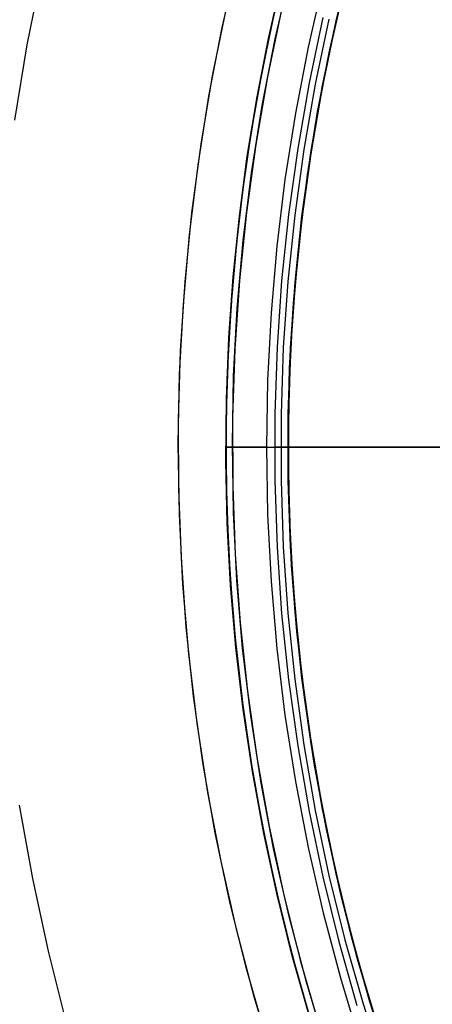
# Model space of a CAD drawing. Header units: millimetres. Extents: x 6049 to 7254, y -11340 to -10297.
# Tile 73 of 237: x 6571 to 6586, y -10701 to -10664. Entities that reach past the tile are written whole.
import ezdxf

# ---------------------------------------------------------------- set-up
doc = ezdxf.new("R2010")
doc.units = ezdxf.units.MM
doc.layers.add('color', color=7, linetype='Continuous')

msp = doc.modelspace()

# ---------------------------------------------------------------- linework, layer by layer
at = {"color": 8, "true_color": 0x7f7f7f}
for p, q in [((6583.034, -10662.126, 88.1), (6582.461, -10664.479, 88.1)), ((6582.496, -10664.31, 89.35), (6583.082, -10661.932, 89.35)), ((6582.496, -10664.31, 46.475), (6583.082, -10661.932, 46.475)), ((6580.614, -10662.295, 68.662), (6580.04, -10664.764, 68.662)), ((6583.005, -10662.226, 57.777), (6582.479, -10664.384, 57.285)), ((6579.997, -10664.965, 56.882), (6580.483, -10662.825, 57.366)), ((6582.017, -10662.865, 46.475), (6581.462, -10665.288, 46.475)), ((6582.017, -10662.865, 46.475), (6581.462, -10665.288, 46.475)), ((6582.737, -10663.3, 88.1), (6582.204, -10665.663, 88.1)), ((6582.737, -10663.3, 88.1), (6582.204, -10665.663, 88.1)), ((6582.261, -10665.376, 64.783), (6582.782, -10663.105, 65.298)), ((6580.254, -10663.798, 47.975), (6579.734, -10666.273, 47.975)), ((6580.254, -10663.798, 89.35), (6579.734, -10666.273, 89.35)), ((6580.271, -10663.724, 64.884), (6579.793, -10665.967, 64.38)), ((6582.637, -10663.704, 67.912), (6582.115, -10666.085, 67.912)), ((6582.006, -10664.198, 88.605), (6581.499, -10666.612, 88.605)), ((6582.006, -10664.198, 88.605), (6581.499, -10666.612, 88.605)), ((6582.234, -10664.25, 89.031), (6581.728, -10666.656, 89.031)), ((6582.234, -10664.25, 89.031), (6581.728, -10666.656, 89.031)), ((6581.992, -10666.707, 89.35), (6582.496, -10664.31, 89.35)), ((6581.992, -10666.707, 46.475), (6582.496, -10664.31, 46.475)), ((6582.479, -10664.384, 57.285), (6582.018, -10666.574, 56.794)), ((6580.04, -10664.764, 68.662), (6579.552, -10667.252, 68.662)), ((6582.461, -10664.479, 88.1), (6581.968, -10666.851, 88.1)), ((6579.573, -10667.134, 56.4), (6579.997, -10664.965, 56.882)), ((6581.462, -10665.288, 46.475), (6580.991, -10667.729, 46.475)), ((6581.462, -10665.288, 46.475), (6580.991, -10667.729, 46.475)), ((6581.812, -10667.681, 64.271), (6582.261, -10665.376, 64.783)), ((6582.204, -10665.663, 88.1), (6581.752, -10668.043, 88.1)), ((6582.204, -10665.663, 88.1), (6581.752, -10668.043, 88.1)), ((6579.793, -10665.967, 64.38), (6579.383, -10668.242, 63.878)), ((6582.115, -10666.085, 67.912), (6581.674, -10668.482, 67.912)), ((6579.734, -10666.273, 47.975), (6579.299, -10668.763, 47.975)), ((6579.734, -10666.273, 89.35), (6579.299, -10668.763, 89.35)), ((6582.018, -10666.574, 56.794), (6581.623, -10668.794, 56.304)), ((6581.499, -10666.612, 88.605), (6581.076, -10669.042, 88.605)), ((6581.499, -10666.612, 88.605), (6581.076, -10669.042, 88.605)), ((6581.728, -10666.656, 89.031), (6581.306, -10669.078, 89.031)), ((6581.728, -10666.656, 89.031), (6581.306, -10669.078, 89.031)), ((6581.968, -10666.851, 88.1), (6581.556, -10669.238, 88.1)), ((6581.572, -10669.119, 89.35), (6581.992, -10666.707, 89.35)), ((6581.572, -10669.119, 46.475), (6581.992, -10666.707, 46.475)), ((6579.552, -10667.252, 68.662), (6579.151, -10669.756, 68.662)), ((6579.213, -10669.329, 55.919), (6579.573, -10667.134, 56.4)), ((6581.437, -10670.017, 63.76), (6581.812, -10667.681, 64.271)), ((6580.991, -10667.729, 46.475), (6580.605, -10670.184, 46.475)), ((6580.991, -10667.729, 46.475), (6580.605, -10670.184, 46.475)), ((6581.752, -10668.043, 88.1), (6581.381, -10670.437, 88.1)), ((6581.752, -10668.043, 88.1), (6581.381, -10670.437, 88.1)), ((6579.383, -10668.242, 63.878), (6579.043, -10670.543, 63.379)), ((6579.299, -10668.763, 47.975), (6578.951, -10671.268, 47.975)), ((6579.299, -10668.763, 89.35), (6578.951, -10671.268, 89.35)), ((6581.674, -10668.482, 67.912), (6581.317, -10670.892, 67.912)), ((6581.076, -10669.042, 88.605), (6580.736, -10671.484, 88.605)), ((6581.076, -10669.042, 88.605), (6580.736, -10671.484, 88.605)), ((6581.306, -10669.078, 89.031), (6580.968, -10671.513, 89.031)), ((6581.306, -10669.078, 89.031), (6580.968, -10671.513, 89.031)), ((6581.235, -10671.545, 89.35), (6581.572, -10669.119, 89.35)), ((6581.235, -10671.545, 46.475), (6581.572, -10669.119, 46.475)), ((6581.623, -10668.794, 56.304), (6581.298, -10671.04, 55.818)), ((6578.918, -10671.549, 55.441), (6579.213, -10669.329, 55.919)), ((6581.556, -10669.238, 88.1), (6581.226, -10671.638, 88.1)), ((6579.151, -10669.756, 68.662), (6578.836, -10672.272, 68.662)), ((6580.605, -10670.184, 46.475), (6580.305, -10672.652, 46.475)), ((6580.605, -10670.184, 46.475), (6580.305, -10672.652, 46.475)), ((6581.138, -10672.38, 63.253), (6581.437, -10670.017, 63.76)), ((6579.043, -10670.543, 63.379), (6578.775, -10672.869, 62.883)), ((6581.381, -10670.437, 88.1), (6581.092, -10672.842, 88.1)), ((6581.381, -10670.437, 88.1), (6581.092, -10672.842, 88.1)), ((6581.317, -10670.892, 67.912), (6581.042, -10673.314, 67.912)), ((6578.951, -10671.268, 47.975), (6578.69, -10673.783, 47.975)), ((6578.951, -10671.268, 89.35), (6578.69, -10673.783, 89.35)), ((6581.298, -10671.04, 55.818), (6581.043, -10673.311, 55.334)), ((6578.689, -10673.789, 54.967), (6578.918, -10671.549, 55.441)), ((6580.736, -10671.484, 88.605), (6580.481, -10673.938, 88.605)), ((6580.736, -10671.484, 88.605), (6580.481, -10673.938, 88.605)), ((6580.968, -10671.513, 89.031), (6580.713, -10673.958, 89.031)), ((6580.968, -10671.513, 89.031), (6580.713, -10673.958, 89.031)), ((6581.226, -10671.638, 88.1), (6580.979, -10674.047, 88.1)), ((6580.981, -10673.981, 89.35), (6581.235, -10671.545, 89.35)), ((6580.981, -10673.981, 46.475), (6581.235, -10671.545, 46.475)), ((6578.836, -10672.272, 68.662), (6578.609, -10674.797, 68.662)), ((6580.918, -10674.767, 62.751), (6581.138, -10672.38, 63.253)), ((6580.305, -10672.652, 46.475), (6580.089, -10675.128, 46.475)), ((6580.305, -10672.652, 46.475), (6580.089, -10675.128, 46.475)), ((6578.775, -10672.869, 62.883), (6578.58, -10675.216, 62.391)), ((6581.092, -10672.842, 88.1), (6580.886, -10675.255, 88.1)), ((6581.092, -10672.842, 88.1), (6580.886, -10675.255, 88.1)), ((6581.042, -10673.314, 67.912), (6580.851, -10675.743, 67.912)), ((6581.043, -10673.311, 55.334), (6580.86, -10675.601, 54.855)), ((6578.69, -10673.783, 47.975), (6578.515, -10676.305, 47.975)), ((6578.69, -10673.783, 89.35), (6578.515, -10676.305, 89.35)), ((6578.529, -10676.048, 54.497), (6578.689, -10673.789, 54.967)), ((6580.481, -10673.938, 88.605), (6580.311, -10676.398, 88.605)), ((6580.481, -10673.938, 88.605), (6580.311, -10676.398, 88.605)), ((6580.713, -10673.958, 89.031), (6580.544, -10676.41, 89.031)), ((6580.713, -10673.958, 89.031), (6580.544, -10676.41, 89.031)), ((6580.812, -10676.424, 89.35), (6580.981, -10673.981, 89.35)), ((6580.812, -10676.424, 46.475), (6580.981, -10673.981, 46.475)), ((6580.979, -10674.047, 88.1), (6580.813, -10676.464, 88.1)), ((6578.609, -10674.797, 68.662), (6578.47, -10677.329, 68.662)), ((6580.778, -10677.174, 62.253), (6580.918, -10674.767, 62.751)), ((6578.58, -10675.216, 62.391), (6578.46, -10677.581, 61.904)), ((6580.089, -10675.128, 46.475), (6579.96, -10677.611, 46.475)), ((6580.089, -10675.128, 46.475), (6579.96, -10677.611, 46.475)), ((6580.886, -10675.255, 88.1), (6580.762, -10677.674, 88.1)), ((6580.886, -10675.255, 88.1), (6580.762, -10677.674, 88.1)), ((6580.86, -10675.601, 54.855), (6580.751, -10677.909, 54.381)), ((6578.439, -10678.322, 54.032), (6578.529, -10676.048, 54.497)), ((6580.851, -10675.743, 67.912), (6580.743, -10678.178, 67.912)), ((6578.515, -10676.305, 47.975), (6578.428, -10678.832, 47.975)), ((6578.515, -10676.305, 89.35), (6578.428, -10678.832, 89.35)), ((6580.311, -10676.398, 88.605), (6580.226, -10678.863, 88.605)), ((6580.311, -10676.398, 88.605), (6580.226, -10678.863, 88.605)), ((6580.544, -10676.41, 89.031), (6580.459, -10678.867, 89.031)), ((6580.544, -10676.41, 89.031), (6580.459, -10678.867, 89.031)), ((6580.728, -10678.872, 89.35), (6580.812, -10676.424, 89.35)), ((6580.728, -10678.872, 46.475), (6580.812, -10676.424, 46.475)), ((6580.813, -10676.464, 88.1), (6580.731, -10678.885, 88.1)), ((6578.47, -10677.329, 68.662), (6578.418, -10679.864, 68.662)), ((6580.719, -10679.596, 61.762), (6580.778, -10677.174, 62.253)), ((6578.46, -10677.581, 61.904), (6578.417, -10679.96, 61.424)), ((6579.96, -10677.611, 46.475), (6579.917, -10680.096, 46.475)), ((6579.96, -10677.611, 46.475), (6579.917, -10680.096, 46.475)), ((6580.762, -10677.674, 88.1), (6580.72, -10680.096, 88.1)), ((6580.762, -10677.674, 88.1), (6580.72, -10680.096, 88.1)), ((6580.751, -10677.909, 54.381), (6580.717, -10680.23, 53.913)), ((6580.743, -10678.178, 67.912), (6580.719, -10680.615, 67.912)), ((6578.419, -10680.608, 53.573), (6578.439, -10678.322, 54.032)), ((6578.428, -10678.832, 47.975), (6578.428, -10681.36, 47.975)), ((6578.428, -10678.832, 89.35), (6578.428, -10681.36, 89.35)), ((6580.226, -10678.863, 88.605), (6580.226, -10681.329, 88.605)), ((6580.226, -10678.863, 88.605), (6580.226, -10681.329, 88.605)), ((6580.459, -10678.867, 89.031), (6580.459, -10681.325, 89.031)), ((6580.459, -10678.867, 89.031), (6580.459, -10681.325, 89.031)), ((6580.728, -10681.321, 89.35), (6580.728, -10678.872, 89.35)), ((6580.728, -10681.321, 46.475), (6580.728, -10678.872, 46.475)), ((6580.731, -10678.885, 88.1), (6580.731, -10681.307, 88.1)), ((6580.744, -10682.031, 61.278), (6580.719, -10679.596, 61.762)), ((6578.417, -10679.96, 61.424), (6578.452, -10682.349, 60.95)), ((6578.418, -10679.864, 68.662), (6578.454, -10682.399, 68.662)), ((6578.418, -10680.096, 47.924), (6578.417, -10680.096, 47.975)), ((6578.417, -10680.096, 89.35), (6580.717, -10680.096, 89.35)), ((6578.417, -10680.096, 47.975), (6578.417, -10680.096, 53.675)), ((6578.417, -10680.096, 61.397), (6578.417, -10680.096, 89.35)), ((6578.421, -10680.096, 47.873), (6578.418, -10680.096, 47.924)), ((6578.425, -10680.096, 47.822), (6578.421, -10680.096, 47.873)), ((6578.431, -10680.096, 47.771), (6578.425, -10680.096, 47.822)), ((6578.439, -10680.096, 47.72), (6578.431, -10680.096, 47.771)), ((6578.449, -10680.096, 47.67), (6578.439, -10680.096, 47.72)), ((6578.46, -10680.096, 47.62), (6578.449, -10680.096, 47.67)), ((6578.473, -10680.096, 47.57), (6578.46, -10680.096, 47.62)), ((6578.488, -10680.096, 47.521), (6578.473, -10680.096, 47.57)), ((6578.504, -10680.096, 47.473), (6578.488, -10680.096, 47.521)), ((6578.522, -10680.096, 47.425), (6578.504, -10680.096, 47.473)), ((6578.541, -10680.096, 47.377), (6578.522, -10680.096, 47.425)), ((6578.563, -10680.096, 47.331), (6578.541, -10680.096, 47.377)), ((6578.585, -10680.096, 47.285), (6578.563, -10680.096, 47.331)), ((6578.61, -10680.096, 47.24), (6578.585, -10680.096, 47.285)), ((6578.636, -10680.096, 47.196), (6578.61, -10680.096, 47.24)), ((6578.663, -10680.096, 47.152), (6578.636, -10680.096, 47.196)), ((6578.692, -10680.096, 47.11), (6578.663, -10680.096, 47.152)), ((6578.722, -10680.096, 47.069), (6578.692, -10680.096, 47.11)), ((6578.754, -10680.096, 47.028), (6578.722, -10680.096, 47.069)), ((6578.787, -10680.096, 46.989), (6578.754, -10680.096, 47.028)), ((6578.821, -10680.096, 46.951), (6578.787, -10680.096, 46.989)), ((6578.857, -10680.096, 46.914), (6578.821, -10680.096, 46.951)), ((6578.893, -10680.096, 46.879), (6578.857, -10680.096, 46.914)), ((6578.931, -10680.096, 46.844), (6578.893, -10680.096, 46.879)), ((6578.971, -10680.096, 46.811), (6578.931, -10680.096, 46.844)), ((6579.011, -10680.096, 46.78), (6578.971, -10680.096, 46.811)), ((6579.052, -10680.096, 46.75), (6579.011, -10680.096, 46.78)), ((6579.095, -10680.096, 46.721), (6579.052, -10680.096, 46.75)), ((6579.138, -10680.096, 46.693), (6579.095, -10680.096, 46.721)), ((6579.182, -10680.096, 46.668), (6579.138, -10680.096, 46.693)), ((6579.227, -10680.096, 46.643), (6579.182, -10680.096, 46.668)), ((6579.273, -10680.096, 46.62), (6579.227, -10680.096, 46.643)), ((6579.32, -10680.096, 46.599), (6579.273, -10680.096, 46.62)), ((6579.367, -10680.096, 46.58), (6579.32, -10680.096, 46.599)), ((6579.415, -10680.096, 46.562), (6579.367, -10680.096, 46.58)), ((6579.464, -10680.096, 46.545), (6579.415, -10680.096, 46.562)), ((6579.513, -10680.096, 46.531), (6579.464, -10680.096, 46.545)), ((6579.562, -10680.096, 46.518), (6579.513, -10680.096, 46.531)), ((6579.612, -10680.096, 46.506), (6579.562, -10680.096, 46.518)), ((6579.662, -10680.096, 46.497), (6579.612, -10680.096, 46.506)), ((6579.713, -10680.096, 46.489), (6579.662, -10680.096, 46.497)), ((6579.764, -10680.096, 46.483), (6579.713, -10680.096, 46.489)), ((6579.815, -10680.096, 46.478), (6579.764, -10680.096, 46.483)), ((6579.866, -10680.096, 46.476), (6579.815, -10680.096, 46.478)), ((6579.917, -10680.096, 46.475), (6579.866, -10680.096, 46.476)), ((6579.917, -10680.096, 46.475), (6579.96, -10682.582, 46.475)), ((6579.917, -10680.096, 46.475), (6579.96, -10682.582, 46.475)), ((6579.917, -10680.096, 46.475), (6580.717, -10680.096, 46.475)), ((6580.215, -10680.096, 88.605), (6580.215, -10680.096, 88.623)), ((6580.215, -10680.096, 88.623), (6580.216, -10680.096, 88.64)), ((6580.216, -10680.096, 88.571), (6580.215, -10680.096, 88.588)), ((6580.215, -10680.096, 88.588), (6580.215, -10680.096, 88.605)), ((6580.216, -10680.096, 88.64), (6580.218, -10680.096, 88.657)), ((6580.218, -10680.096, 88.553), (6580.216, -10680.096, 88.571)), ((6580.218, -10680.096, 88.657), (6580.22, -10680.096, 88.675)), ((6580.22, -10680.096, 88.536), (6580.218, -10680.096, 88.553)), ((6580.22, -10680.096, 88.675), (6580.223, -10680.096, 88.692)), ((6580.223, -10680.096, 88.519), (6580.22, -10680.096, 88.536)), ((6580.223, -10680.096, 88.692), (6580.226, -10680.096, 88.709)), ((6580.226, -10680.096, 88.502), (6580.223, -10680.096, 88.519)), ((6580.226, -10680.096, 88.709), (6580.23, -10680.096, 88.726)), ((6580.23, -10680.096, 88.486), (6580.226, -10680.096, 88.502)), ((6580.23, -10680.096, 88.726), (6580.234, -10680.096, 88.743)), ((6580.234, -10680.096, 88.469), (6580.23, -10680.096, 88.486)), ((6580.234, -10680.096, 88.743), (6580.239, -10680.096, 88.76)), ((6580.239, -10680.096, 88.452), (6580.234, -10680.096, 88.469)), ((6580.239, -10680.096, 88.76), (6580.245, -10680.096, 88.776)), ((6580.244, -10680.096, 88.436), (6580.239, -10680.096, 88.452)), ((6580.25, -10680.096, 88.42), (6580.244, -10680.096, 88.436)), ((6580.245, -10680.096, 88.776), (6580.251, -10680.096, 88.793)), ((6580.257, -10680.096, 88.404), (6580.25, -10680.096, 88.42)), ((6580.251, -10680.096, 88.793), (6580.258, -10680.096, 88.809)), ((6580.264, -10680.096, 88.388), (6580.257, -10680.096, 88.404)), ((6580.258, -10680.096, 88.809), (6580.265, -10680.096, 88.825)), ((6580.272, -10680.096, 88.373), (6580.264, -10680.096, 88.388)), ((6580.265, -10680.096, 88.825), (6580.273, -10680.096, 88.84)), ((6580.28, -10680.096, 88.358), (6580.272, -10680.096, 88.373)), ((6580.273, -10680.096, 88.84), (6580.282, -10680.096, 88.855)), ((6580.289, -10680.096, 88.343), (6580.28, -10680.096, 88.358)), ((6580.282, -10680.096, 88.855), (6580.29, -10680.096, 88.87)), ((6580.298, -10680.096, 88.328), (6580.289, -10680.096, 88.343)), ((6580.29, -10680.096, 88.87), (6580.3, -10680.096, 88.885)), ((6580.308, -10680.096, 88.314), (6580.298, -10680.096, 88.328)), ((6580.3, -10680.096, 88.885), (6580.31, -10680.096, 88.899)), ((6580.318, -10680.096, 88.3), (6580.308, -10680.096, 88.314)), ((6580.31, -10680.096, 88.899), (6580.32, -10680.096, 88.914)), ((6580.328, -10680.096, 88.286), (6580.318, -10680.096, 88.3)), ((6580.32, -10680.096, 88.914), (6580.331, -10680.096, 88.927)), ((6580.34, -10680.096, 88.273), (6580.328, -10680.096, 88.286)), ((6580.331, -10680.096, 88.927), (6580.342, -10680.096, 88.94)), ((6580.351, -10680.096, 88.26), (6580.34, -10680.096, 88.273)), ((6580.342, -10680.096, 88.94), (6580.354, -10680.096, 88.953)), ((6580.363, -10680.096, 88.248), (6580.351, -10680.096, 88.26)), ((6580.354, -10680.096, 88.953), (6580.367, -10680.096, 88.966)), ((6580.376, -10680.096, 88.236), (6580.363, -10680.096, 88.248)), ((6580.367, -10680.096, 88.966), (6580.379, -10680.096, 88.978)), ((6580.388, -10680.096, 88.224), (6580.376, -10680.096, 88.236)), ((6580.379, -10680.096, 88.978), (6580.392, -10680.096, 88.989)), ((6580.402, -10680.096, 88.213), (6580.388, -10680.096, 88.224)), ((6580.392, -10680.096, 88.989), (6580.406, -10680.096, 89)), ((6580.415, -10680.096, 88.203), (6580.402, -10680.096, 88.213)), ((6580.406, -10680.096, 89), (6580.42, -10680.096, 89.011)), ((6580.429, -10680.096, 88.192), (6580.415, -10680.096, 88.203)), ((6580.42, -10680.096, 89.011), (6580.434, -10680.096, 89.021)), ((6580.443, -10680.096, 88.183), (6580.429, -10680.096, 88.192)), ((6580.434, -10680.096, 89.021), (6580.448, -10680.096, 89.031)), ((6580.458, -10680.096, 88.174), (6580.443, -10680.096, 88.183)), ((6601.46, -10680.096, 103.067), (6580.448, -10680.096, 89.031)), ((6580.473, -10680.096, 88.165), (6580.458, -10680.096, 88.174)), ((6580.488, -10680.096, 88.157), (6580.473, -10680.096, 88.165)), ((6580.503, -10680.096, 88.149), (6580.488, -10680.096, 88.157)), ((6580.519, -10680.096, 88.142), (6580.503, -10680.096, 88.149)), ((6580.535, -10680.096, 88.135), (6580.519, -10680.096, 88.142)), ((6580.551, -10680.096, 88.129), (6580.535, -10680.096, 88.135)), ((6580.567, -10680.096, 88.124), (6580.551, -10680.096, 88.129)), ((6580.584, -10680.096, 88.119), (6580.567, -10680.096, 88.124)), ((6580.601, -10680.096, 88.114), (6580.584, -10680.096, 88.119)), ((6580.618, -10680.096, 88.111), (6580.601, -10680.096, 88.114)), ((6580.634, -10680.096, 88.107), (6580.618, -10680.096, 88.111)), ((6580.652, -10680.096, 88.105), (6580.634, -10680.096, 88.107)), ((6580.669, -10680.096, 88.103), (6580.652, -10680.096, 88.105)), ((6580.686, -10680.096, 88.101), (6580.669, -10680.096, 88.103)), ((6580.703, -10680.096, 88.1), (6580.686, -10680.096, 88.101)), ((6580.72, -10680.096, 88.1), (6580.703, -10680.096, 88.1)), ((6580.717, -10680.096, 46.475), (6580.717, -10680.096, 53.943)), ((6580.717, -10680.096, 61.662), (6580.717, -10680.096, 89.35)), ((6580.717, -10680.23, 53.913), (6580.76, -10682.561, 53.452)), ((6580.72, -10680.096, 88.1), (6580.762, -10682.518, 88.1)), ((6580.72, -10680.096, 88.1), (6580.762, -10682.518, 88.1)), ((6580.72, -10680.096, 88.1), (6599.569, -10680.096, 88.1)), ((6578.471, -10682.902, 53.12), (6578.419, -10680.608, 53.573)), ((6580.719, -10680.615, 67.912), (6580.779, -10683.051, 67.912)), ((6578.428, -10681.36, 47.975), (6578.515, -10683.887, 47.975)), ((6578.428, -10681.36, 89.35), (6578.515, -10683.887, 89.35)), ((6580.226, -10681.329, 88.605), (6580.311, -10683.794, 88.605)), ((6580.226, -10681.329, 88.605), (6580.311, -10683.794, 88.605)), ((6580.459, -10681.325, 89.031), (6580.544, -10683.782, 89.031)), ((6580.459, -10681.325, 89.031), (6580.544, -10683.782, 89.031)), ((6580.812, -10683.768, 89.35), (6580.728, -10681.321, 89.35)), ((6580.812, -10683.768, 46.475), (6580.728, -10681.321, 46.475)), ((6580.731, -10681.307, 88.1), (6580.813, -10683.728, 88.1)), ((6580.852, -10684.473, 60.803), (6580.744, -10682.031, 61.278)), ((6578.452, -10682.349, 60.95), (6578.565, -10684.745, 60.484)), ((6578.454, -10682.399, 68.662), (6578.577, -10684.932, 68.662)), ((6579.96, -10682.582, 46.475), (6580.089, -10685.064, 46.475)), ((6579.96, -10682.582, 46.475), (6580.089, -10685.064, 46.475)), ((6580.76, -10682.561, 53.452), (6580.88, -10684.898, 52.999)), ((6580.762, -10682.518, 88.1), (6580.886, -10684.937, 88.1)), ((6580.762, -10682.518, 88.1), (6580.886, -10684.937, 88.1)), ((6578.595, -10685.202, 52.674), (6578.471, -10682.902, 53.12)), ((6580.779, -10683.051, 67.912), (6580.922, -10685.484, 67.912)), ((6578.515, -10683.887, 47.975), (6578.69, -10686.41, 47.975)), ((6578.515, -10683.887, 89.35), (6578.69, -10686.41, 89.35)), ((6580.311, -10683.794, 88.605), (6580.481, -10686.255, 88.605)), ((6580.311, -10683.794, 88.605), (6580.481, -10686.255, 88.605)), ((6580.544, -10683.782, 89.031), (6580.713, -10686.235, 89.031)), ((6580.544, -10683.782, 89.031), (6580.713, -10686.235, 89.031)), ((6580.981, -10686.211, 89.35), (6580.812, -10683.768, 89.35)), ((6580.981, -10686.211, 46.475), (6580.812, -10683.768, 46.475)), ((6580.813, -10683.728, 88.1), (6580.979, -10686.145, 88.1)), ((6578.565, -10684.745, 60.484), (6578.757, -10687.144, 60.027)), ((6581.046, -10686.919, 60.336), (6580.852, -10684.473, 60.803)), ((6578.577, -10684.932, 68.662), (6578.788, -10687.458, 68.662)), ((6580.089, -10685.064, 46.475), (6580.305, -10687.54, 46.475)), ((6580.089, -10685.064, 46.475), (6580.305, -10687.54, 46.475)), ((6580.88, -10684.898, 52.999), (6581.078, -10687.237, 52.554)), ((6580.886, -10684.937, 88.1), (6581.092, -10687.351, 88.1)), ((6580.886, -10684.937, 88.1), (6581.092, -10687.351, 88.1)), ((6578.793, -10687.504, 52.237), (6578.595, -10685.202, 52.674)), ((6580.922, -10685.484, 67.912), (6581.149, -10687.911, 67.912)), ((6580.481, -10686.255, 88.605), (6580.736, -10688.708, 88.605)), ((6580.481, -10686.255, 88.605), (6580.736, -10688.708, 88.605)), ((6580.713, -10686.235, 89.031), (6580.968, -10688.68, 89.031)), ((6580.713, -10686.235, 89.031), (6580.968, -10688.68, 89.031)), ((6580.979, -10686.145, 88.1), (6581.226, -10688.554, 88.1)), ((6581.235, -10688.647, 89.35), (6580.981, -10686.211, 89.35)), ((6581.235, -10688.647, 46.475), (6580.981, -10686.211, 46.475)), ((6578.69, -10686.41, 47.975), (6578.951, -10688.925, 47.975)), ((6578.69, -10686.41, 89.35), (6578.951, -10688.925, 89.35)), ((6581.325, -10689.363, 59.879), (6581.046, -10686.919, 60.336)), ((6578.757, -10687.144, 60.027), (6579.029, -10689.542, 59.579)), ((6581.078, -10687.237, 52.554), (6581.353, -10689.574, 52.118)), ((6581.092, -10687.351, 88.1), (6581.381, -10689.756, 88.1)), ((6581.092, -10687.351, 88.1), (6581.381, -10689.756, 88.1)), ((6578.788, -10687.458, 68.662), (6579.087, -10689.976, 68.662)), ((6579.064, -10689.804, 51.808), (6578.793, -10687.504, 52.237)), ((6580.305, -10687.54, 46.475), (6580.605, -10690.008, 46.475)), ((6580.305, -10687.54, 46.475), (6580.605, -10690.008, 46.475)), ((6581.149, -10687.911, 67.912), (6581.459, -10690.328, 67.912)), ((6580.736, -10688.708, 88.605), (6581.076, -10691.151, 88.605)), ((6580.736, -10688.708, 88.605), (6581.076, -10691.151, 88.605)), ((6580.968, -10688.68, 89.031), (6581.306, -10691.115, 89.031)), ((6580.968, -10688.68, 89.031), (6581.306, -10691.115, 89.031)), ((6581.226, -10688.554, 88.1), (6581.556, -10690.954, 88.1)), ((6581.572, -10691.073, 89.35), (6581.235, -10688.647, 89.35)), ((6581.572, -10691.073, 46.475), (6581.235, -10688.647, 46.475)), ((6578.951, -10688.925, 47.975), (6579.299, -10691.429, 47.975)), ((6578.951, -10688.925, 89.35), (6579.299, -10691.429, 89.35)), ((6579.029, -10689.542, 59.579), (6579.38, -10691.934, 59.141)), ((6581.69, -10691.802, 59.434), (6581.325, -10689.363, 59.879)), ((6579.408, -10692.099, 51.389), (6579.064, -10689.804, 51.808)), ((6581.353, -10689.574, 52.118), (6581.707, -10691.907, 51.693)), ((6581.381, -10689.756, 88.1), (6581.752, -10692.15, 88.1)), ((6581.381, -10689.756, 88.1), (6581.752, -10692.15, 88.1)), ((6579.087, -10689.976, 68.662), (6579.472, -10692.482, 68.662)), ((6580.605, -10690.008, 46.475), (6580.991, -10692.463, 46.475)), ((6580.605, -10690.008, 46.475), (6580.991, -10692.463, 46.475)), ((6581.459, -10690.328, 67.912), (6581.852, -10692.733, 67.912)), ((6581.556, -10690.954, 88.1), (6581.968, -10693.341, 88.1)), ((6581.076, -10691.151, 88.605), (6581.499, -10693.58, 88.605)), ((6581.076, -10691.151, 88.605), (6581.499, -10693.58, 88.605)), ((6581.306, -10691.115, 89.031), (6581.728, -10693.536, 89.031)), ((6581.306, -10691.115, 89.031), (6581.728, -10693.536, 89.031)), ((6581.992, -10693.486, 89.35), (6581.572, -10691.073, 89.35)), ((6581.992, -10693.486, 46.475), (6581.572, -10691.073, 46.475)), ((6579.299, -10691.429, 47.975), (6579.734, -10693.92, 47.975)), ((6579.299, -10691.429, 89.35), (6579.734, -10693.92, 89.35)), ((6579.38, -10691.934, 59.141), (6579.811, -10694.318, 58.714)), ((6579.825, -10694.386, 50.98), (6579.408, -10692.099, 51.389)), ((6582.14, -10694.23, 59), (6581.69, -10691.802, 59.434)), ((6581.707, -10691.907, 51.693), (6582.139, -10694.229, 51.279)), ((6580.991, -10692.463, 46.475), (6581.462, -10694.904, 46.475)), ((6580.991, -10692.463, 46.475), (6581.462, -10694.904, 46.475)), ((6581.752, -10692.15, 88.1), (6582.204, -10694.529, 88.1)), ((6581.752, -10692.15, 88.1), (6582.204, -10694.529, 88.1)), ((6579.472, -10692.482, 68.662), (6579.944, -10694.974, 68.662)), ((6581.852, -10692.733, 67.912), (6582.327, -10695.123, 67.912)), ((6581.728, -10693.536, 89.031), (6582.234, -10695.942, 89.031)), ((6581.728, -10693.536, 89.031), (6582.234, -10695.942, 89.031)), ((6581.968, -10693.341, 88.1), (6582.461, -10695.713, 88.1)), ((6582.496, -10695.882, 89.35), (6581.992, -10693.486, 89.35)), ((6582.496, -10695.882, 46.475), (6581.992, -10693.486, 46.475)), ((6579.734, -10693.92, 47.975), (6580.254, -10696.394, 47.975)), ((6579.734, -10693.92, 89.35), (6580.254, -10696.394, 89.35)), ((6581.499, -10693.58, 88.605), (6582.006, -10695.994, 88.605)), ((6581.499, -10693.58, 88.605), (6582.006, -10695.994, 88.605)), ((6582.139, -10694.229, 51.279), (6582.649, -10696.539, 50.876)), ((6582.674, -10696.644, 58.579), (6582.14, -10694.23, 59)), ((6579.811, -10694.318, 58.714), (6580.321, -10696.689, 58.299)), ((6580.315, -10696.661, 50.582), (6579.825, -10694.386, 50.98)), ((6582.204, -10694.529, 88.1), (6582.737, -10696.892, 88.1)), ((6582.204, -10694.529, 88.1), (6582.737, -10696.892, 88.1)), ((6579.944, -10694.974, 68.662), (6580.502, -10697.447, 68.662)), ((6581.462, -10694.904, 46.475), (6582.017, -10697.327, 46.475)), ((6581.462, -10694.904, 46.475), (6582.017, -10697.327, 46.475)), ((6582.327, -10695.123, 67.912), (6582.884, -10697.496, 67.912)), ((6582.461, -10695.713, 88.1), (6583.034, -10698.066, 88.1)), ((6582.006, -10695.994, 88.605), (6582.597, -10698.389, 88.605)), ((6582.006, -10695.994, 88.605), (6582.597, -10698.389, 88.605)), ((6582.234, -10695.942, 89.031), (6582.822, -10698.329, 89.031)), ((6582.234, -10695.942, 89.031), (6582.822, -10698.329, 89.031)), ((6583.082, -10698.26, 89.35), (6582.496, -10695.882, 89.35)), ((6583.082, -10698.26, 46.475), (6582.496, -10695.882, 46.475)), ((6580.254, -10696.394, 47.975), (6580.859, -10698.849, 47.975)), ((6580.254, -10696.394, 89.35), (6580.859, -10698.849, 89.35)), ((6580.877, -10698.92, 50.195), (6580.315, -10696.661, 50.582)), ((6580.321, -10696.689, 58.299), (6580.91, -10699.042, 57.896)), ((6582.649, -10696.539, 50.876), (6583.236, -10698.831, 50.485)), ((6583.293, -10699.039, 58.172), (6582.674, -10696.644, 58.579)), ((6582.737, -10696.892, 88.1), (6583.351, -10699.235, 88.1)), ((6582.737, -10696.892, 88.1), (6583.351, -10699.235, 88.1)), ((6580.502, -10697.447, 68.662), (6581.145, -10699.9, 68.662)), ((6582.017, -10697.327, 46.475), (6582.656, -10699.729, 46.475)), ((6582.017, -10697.327, 46.475), (6582.656, -10699.729, 46.475)), ((6582.884, -10697.496, 67.912), (6583.522, -10699.848, 67.912)), ((6583.034, -10698.066, 88.1), (6583.688, -10700.399, 88.1)), ((6583.75, -10700.616, 89.35), (6583.082, -10698.26, 89.35)), ((6583.75, -10700.616, 46.475), (6583.082, -10698.26, 46.475)), ((6582.597, -10698.389, 88.605), (6583.269, -10700.762, 88.605)), ((6582.597, -10698.389, 88.605), (6583.269, -10700.762, 88.605)), ((6582.822, -10698.329, 89.031), (6583.492, -10700.694, 89.031)), ((6582.822, -10698.329, 89.031), (6583.492, -10700.694, 89.031)), ((6580.859, -10698.849, 47.975), (6581.548, -10701.282, 47.975)), ((6580.859, -10698.849, 89.35), (6581.548, -10701.282, 89.35)), ((6581.511, -10701.16, 49.82), (6580.877, -10698.92, 50.195)), ((6583.236, -10698.831, 50.485), (6583.898, -10701.102, 50.107)), ((6580.91, -10699.042, 57.896), (6581.577, -10701.375, 57.507)), ((6583.995, -10701.411, 57.779), (6583.293, -10699.039, 58.172)), ((6583.351, -10699.235, 88.1), (6584.044, -10701.556, 88.1)), ((6583.351, -10699.235, 88.1), (6584.044, -10701.556, 88.1)), ((6582.656, -10699.729, 46.475), (6583.378, -10702.108, 46.475)), ((6582.656, -10699.729, 46.475), (6583.378, -10702.108, 46.475)), ((6581.145, -10699.9, 68.662), (6581.873, -10702.328, 68.662)), ((6583.522, -10699.848, 67.912), (6584.241, -10702.177, 67.912)), ((6583.688, -10700.399, 88.1), (6584.42, -10702.708, 88.1)), ((6583.492, -10700.694, 89.031), (6584.244, -10703.035, 89.031)), ((6583.492, -10700.694, 89.031), (6584.244, -10703.035, 89.031)), ((6584.499, -10702.948, 89.35), (6583.75, -10700.616, 89.35)), ((6584.499, -10702.948, 46.475), (6583.75, -10700.616, 46.475))]:
    msp.add_line(p, q, dxfattribs=at)
at = {"layer": 'color', "color": 254, "true_color": 0xcad1ee}
for p, q in [((6578.286, -10664.563, 43.5), (6578.866, -10662.04, 43.5)), ((6578.286, -10664.563, 32.973), (6578.866, -10662.04, 32.973)), ((6578.286, -10664.563, 43.5), (6578.866, -10662.04, 43.5)), ((6571.075, -10665.199, 17.309), (6571.638, -10662.425, 17.309)), ((6580.243, -10664.977, 43.5), (6580.807, -10662.521, 43.5)), ((6580.243, -10664.977, 33.399), (6580.807, -10662.521, 33.399)), ((6580.243, -10664.977, 43.5), (6580.807, -10662.521, 43.5)), ((6577.929, -10666.357, 22.446), (6578.441, -10663.848, 22.446)), ((6577.929, -10666.357, 22.446), (6578.441, -10663.848, 22.446)), ((6580.477, -10663.908, 23.298), (6579.958, -10666.392, 23.298)), ((6580.477, -10663.908, 23.298), (6579.958, -10666.392, 23.298)), ((6577.793, -10667.105, 43.5), (6578.286, -10664.563, 43.5)), ((6577.793, -10667.105, 32.973), (6578.286, -10664.563, 32.973)), ((6577.793, -10667.105, 43.5), (6578.286, -10664.563, 43.5)), ((6579.763, -10667.451, 43.5), (6580.243, -10664.977, 43.5)), ((6579.763, -10667.451, 33.399), (6580.243, -10664.977, 33.399)), ((6579.763, -10667.451, 43.5), (6580.243, -10664.977, 43.5)), ((6570.609, -10667.992, 17.309), (6571.075, -10665.199, 17.309)), ((6577.503, -10668.882, 22.446), (6577.929, -10666.357, 22.446)), ((6577.503, -10668.882, 22.446), (6577.929, -10666.357, 22.446)), ((6579.958, -10666.392, 23.298), (6579.525, -10668.892, 23.298)), ((6579.958, -10666.392, 23.298), (6579.525, -10668.892, 23.298)), ((6577.389, -10669.662, 43.5), (6577.793, -10667.105, 43.5)), ((6577.389, -10669.662, 32.973), (6577.793, -10667.105, 32.973)), ((6577.389, -10669.662, 43.5), (6577.793, -10667.105, 43.5)), ((6579.37, -10669.94, 43.5), (6579.763, -10667.451, 43.5)), ((6579.37, -10669.94, 33.399), (6579.763, -10667.451, 33.399)), ((6579.37, -10669.94, 43.5), (6579.763, -10667.451, 43.5)), ((6577.163, -10671.421, 22.446), (6577.503, -10668.882, 22.446)), ((6577.163, -10671.421, 22.446), (6577.503, -10668.882, 22.446)), ((6579.525, -10668.892, 23.298), (6579.179, -10671.405, 23.298)), ((6579.525, -10668.892, 23.298), (6579.179, -10671.405, 23.298)), ((6577.073, -10672.232, 43.5), (6577.389, -10669.662, 43.5)), ((6577.073, -10672.232, 32.973), (6577.389, -10669.662, 32.973)), ((6577.073, -10672.232, 43.5), (6577.389, -10669.662, 43.5)), ((6579.062, -10672.442, 43.5), (6579.37, -10669.94, 43.5)), ((6579.062, -10672.442, 33.399), (6579.37, -10669.94, 33.399)), ((6579.062, -10672.442, 43.5), (6579.37, -10669.94, 43.5)), ((6576.91, -10673.969, 22.446), (6577.163, -10671.421, 22.446)), ((6576.91, -10673.969, 22.446), (6577.163, -10671.421, 22.446)), ((6579.179, -10671.405, 23.298), (6578.921, -10673.929, 23.298)), ((6579.179, -10671.405, 23.298), (6578.921, -10673.929, 23.298)), ((6576.846, -10674.811, 43.5), (6577.073, -10672.232, 43.5)), ((6576.846, -10674.811, 32.973), (6577.073, -10672.232, 32.973)), ((6576.846, -10674.811, 43.5), (6577.073, -10672.232, 43.5)), ((6578.841, -10674.952, 43.5), (6579.062, -10672.442, 43.5)), ((6578.841, -10674.952, 33.399), (6579.062, -10672.442, 33.399)), ((6578.841, -10674.952, 43.5), (6579.062, -10672.442, 43.5)), ((6576.745, -10676.525, 22.446), (6576.91, -10673.969, 22.446)), ((6576.745, -10676.525, 22.446), (6576.91, -10673.969, 22.446)), ((6578.921, -10673.929, 23.298), (6578.75, -10676.461, 23.298)), ((6578.921, -10673.929, 23.298), (6578.75, -10676.461, 23.298)), ((6576.708, -10677.396, 43.5), (6576.846, -10674.811, 43.5)), ((6576.708, -10677.396, 32.973), (6576.846, -10674.811, 32.973)), ((6576.708, -10677.396, 43.5), (6576.846, -10674.811, 43.5)), ((6578.707, -10677.468, 43.5), (6578.841, -10674.952, 43.5)), ((6578.707, -10677.468, 33.399), (6578.841, -10674.952, 33.399)), ((6578.707, -10677.468, 43.5), (6578.841, -10674.952, 43.5)), ((6576.667, -10679.085, 22.446), (6576.745, -10676.525, 22.446)), ((6576.667, -10679.085, 22.446), (6576.745, -10676.525, 22.446)), ((6578.75, -10676.461, 23.298), (6578.668, -10678.997, 23.298)), ((6578.75, -10676.461, 23.298), (6578.668, -10678.997, 23.298)), ((6576.66, -10679.985, 43.5), (6576.708, -10677.396, 43.5)), ((6576.66, -10679.985, 32.973), (6576.708, -10677.396, 32.973)), ((6576.66, -10679.985, 43.5), (6576.708, -10677.396, 43.5)), ((6578.66, -10679.988, 43.5), (6578.707, -10677.468, 43.5)), ((6578.66, -10679.988, 33.399), (6578.707, -10677.468, 33.399)), ((6578.66, -10679.988, 43.5), (6578.707, -10677.468, 43.5)), ((6576.676, -10681.645, 22.446), (6576.667, -10679.085, 22.446)), ((6576.676, -10681.645, 22.446), (6576.667, -10679.085, 22.446)), ((6578.668, -10678.997, 23.298), (6578.674, -10681.534, 23.298)), ((6578.668, -10678.997, 23.298), (6578.674, -10681.534, 23.298)), ((6576.701, -10682.574, 43.5), (6576.66, -10679.985, 43.5)), ((6576.701, -10682.574, 32.973), (6576.66, -10679.985, 32.973)), ((6576.701, -10682.574, 43.5), (6576.66, -10679.985, 43.5)), ((6578.7, -10682.508, 43.5), (6578.66, -10679.988, 43.5)), ((6578.7, -10682.508, 33.399), (6578.66, -10679.988, 33.399)), ((6578.7, -10682.508, 43.5), (6578.66, -10679.988, 43.5)), ((6578.674, -10681.534, 23.298), (6578.768, -10684.07, 23.298)), ((6578.674, -10681.534, 23.298), (6578.768, -10684.07, 23.298)), ((6576.772, -10684.205, 22.446), (6576.676, -10681.645, 22.446)), ((6576.772, -10684.205, 22.446), (6576.676, -10681.645, 22.446)), ((6576.831, -10685.16, 43.5), (6576.701, -10682.574, 43.5)), ((6576.831, -10685.16, 32.973), (6576.701, -10682.574, 32.973)), ((6576.831, -10685.16, 43.5), (6576.701, -10682.574, 43.5)), ((6578.826, -10685.025, 43.5), (6578.7, -10682.508, 43.5)), ((6578.826, -10685.025, 33.399), (6578.7, -10682.508, 33.399)), ((6578.826, -10685.025, 43.5), (6578.7, -10682.508, 43.5)), ((6578.768, -10684.07, 23.298), (6578.95, -10686.6, 23.298)), ((6578.768, -10684.07, 23.298), (6578.95, -10686.6, 23.298)), ((6576.956, -10686.759, 22.446), (6576.772, -10684.205, 22.446)), ((6576.956, -10686.759, 22.446), (6576.772, -10684.205, 22.446)), ((6577.05, -10687.739, 43.5), (6576.831, -10685.16, 43.5)), ((6577.05, -10687.739, 32.973), (6576.831, -10685.16, 32.973)), ((6577.05, -10687.739, 43.5), (6576.831, -10685.16, 43.5)), ((6579.04, -10687.536, 43.5), (6578.826, -10685.025, 43.5)), ((6579.04, -10687.536, 33.399), (6578.826, -10685.025, 33.399)), ((6579.04, -10687.536, 43.5), (6578.826, -10685.025, 43.5)), ((6578.95, -10686.6, 23.298), (6579.22, -10689.123, 23.298)), ((6578.95, -10686.6, 23.298), (6579.22, -10689.123, 23.298)), ((6577.227, -10689.306, 22.446), (6576.956, -10686.759, 22.446)), ((6577.227, -10689.306, 22.446), (6576.956, -10686.759, 22.446)), ((6579.34, -10690.038, 43.5), (6579.04, -10687.536, 43.5)), ((6579.34, -10690.038, 33.399), (6579.04, -10687.536, 33.399)), ((6579.34, -10690.038, 43.5), (6579.04, -10687.536, 43.5)), ((6577.359, -10690.31, 43.5), (6577.05, -10687.739, 43.5)), ((6577.359, -10690.31, 32.973), (6577.05, -10687.739, 32.973)), ((6577.359, -10690.31, 43.5), (6577.05, -10687.739, 43.5)), ((6579.22, -10689.123, 23.298), (6579.577, -10691.635, 23.298)), ((6579.22, -10689.123, 23.298), (6579.577, -10691.635, 23.298)), ((6577.585, -10691.841, 22.446), (6577.227, -10689.306, 22.446)), ((6577.585, -10691.841, 22.446), (6577.227, -10689.306, 22.446)), ((6579.726, -10692.528, 43.5), (6579.34, -10690.038, 43.5)), ((6579.726, -10692.528, 33.399), (6579.34, -10690.038, 33.399)), ((6579.726, -10692.528, 43.5), (6579.34, -10690.038, 43.5)), ((6577.755, -10692.869, 43.5), (6577.359, -10690.31, 43.5)), ((6577.755, -10692.869, 32.973), (6577.359, -10690.31, 32.973)), ((6577.755, -10692.869, 43.5), (6577.359, -10690.31, 43.5)), ((6579.577, -10691.635, 23.298), (6580.022, -10694.133, 23.298)), ((6579.577, -10691.635, 23.298), (6580.022, -10694.133, 23.298)), ((6578.029, -10694.363, 22.446), (6577.585, -10691.841, 22.446)), ((6578.029, -10694.363, 22.446), (6577.585, -10691.841, 22.446)), ((6580.198, -10695.004, 43.5), (6579.726, -10692.528, 43.5)), ((6580.198, -10695.004, 33.399), (6579.726, -10692.528, 33.399)), ((6580.198, -10695.004, 43.5), (6579.726, -10692.528, 43.5)), ((6578.24, -10695.412, 43.5), (6577.755, -10692.869, 43.5)), ((6578.24, -10695.412, 32.973), (6577.755, -10692.869, 32.973)), ((6578.24, -10695.412, 43.5), (6577.755, -10692.869, 43.5)), ((6571.278, -10696.055, 17.309), (6570.788, -10693.347, 17.309)), ((6580.022, -10694.133, 23.298), (6580.553, -10696.614, 23.298)), ((6580.022, -10694.133, 23.298), (6580.553, -10696.614, 23.298)), ((6578.559, -10696.869, 22.446), (6578.029, -10694.363, 22.446)), ((6578.559, -10696.869, 22.446), (6578.029, -10694.363, 22.446)), ((6580.755, -10697.461, 43.5), (6580.198, -10695.004, 43.5)), ((6580.755, -10697.461, 33.399), (6580.198, -10695.004, 33.399)), ((6580.755, -10697.461, 43.5), (6580.198, -10695.004, 43.5)), ((6578.813, -10697.937, 43.5), (6578.24, -10695.412, 43.5)), ((6578.813, -10697.937, 32.973), (6578.24, -10695.412, 32.973)), ((6578.813, -10697.937, 43.5), (6578.24, -10695.412, 43.5)), ((6571.859, -10698.744, 17.309), (6571.278, -10696.055, 17.309)), ((6580.553, -10696.614, 23.298), (6581.17, -10699.075, 23.298)), ((6580.553, -10696.614, 23.298), (6581.17, -10699.075, 23.298)), ((6579.175, -10699.355, 22.446), (6578.559, -10696.869, 22.446)), ((6579.175, -10699.355, 22.446), (6578.559, -10696.869, 22.446)), ((6581.397, -10699.898, 43.5), (6580.755, -10697.461, 43.5)), ((6581.397, -10699.898, 33.399), (6580.755, -10697.461, 33.399)), ((6581.397, -10699.898, 43.5), (6580.755, -10697.461, 43.5)), ((6579.472, -10700.441, 43.5), (6578.813, -10697.937, 43.5)), ((6579.472, -10700.441, 32.973), (6578.813, -10697.937, 32.973)), ((6579.472, -10700.441, 43.5), (6578.813, -10697.937, 43.5)), ((6572.53, -10701.412, 17.309), (6571.859, -10698.744, 17.309)), ((6579.874, -10701.818, 22.446), (6579.175, -10699.355, 22.446)), ((6579.874, -10701.818, 22.446), (6579.175, -10699.355, 22.446)), ((6581.17, -10699.075, 23.298), (6581.872, -10701.513, 23.298)), ((6581.17, -10699.075, 23.298), (6581.872, -10701.513, 23.298)), ((6582.122, -10702.312, 43.5), (6581.397, -10699.898, 43.5)), ((6582.122, -10702.312, 33.399), (6581.397, -10699.898, 33.399)), ((6582.122, -10702.312, 43.5), (6581.397, -10699.898, 43.5)), ((6580.217, -10702.92, 43.5), (6579.472, -10700.441, 43.5)), ((6580.217, -10702.92, 32.973), (6579.472, -10700.441, 32.973)), ((6580.217, -10702.92, 43.5), (6579.472, -10700.441, 43.5))]:
    msp.add_line(p, q, dxfattribs=at)
at = {"layer": 'color'}
for p, q in [((6580.243, -10664.977, 43.5), (6580.807, -10662.521, 43.5)), ((6579.763, -10667.451, 43.5), (6580.243, -10664.977, 43.5)), ((6579.37, -10669.94, 43.5), (6579.763, -10667.451, 43.5)), ((6579.062, -10672.442, 43.5), (6579.37, -10669.94, 43.5)), ((6578.841, -10674.952, 43.5), (6579.062, -10672.442, 43.5)), ((6578.707, -10677.468, 43.5), (6578.841, -10674.952, 43.5)), ((6578.66, -10679.988, 43.5), (6578.707, -10677.468, 43.5)), ((6578.7, -10682.508, 43.5), (6578.66, -10679.988, 43.5)), ((6578.66, -10680.096, 43.5), (6724.66, -10680.096, 43.5)), ((6578.826, -10685.025, 43.5), (6578.7, -10682.508, 43.5)), ((6579.04, -10687.536, 43.5), (6578.826, -10685.025, 43.5)), ((6579.34, -10690.038, 43.5), (6579.04, -10687.536, 43.5)), ((6579.726, -10692.528, 43.5), (6579.34, -10690.038, 43.5)), ((6580.198, -10695.004, 43.5), (6579.726, -10692.528, 43.5)), ((6580.755, -10697.461, 43.5), (6580.198, -10695.004, 43.5)), ((6581.397, -10699.898, 43.5), (6580.755, -10697.461, 43.5)), ((6582.122, -10702.312, 43.5), (6581.397, -10699.898, 43.5))]:
    msp.add_line(p, q, dxfattribs=at)

doc.saveas('drawing.dxf')
